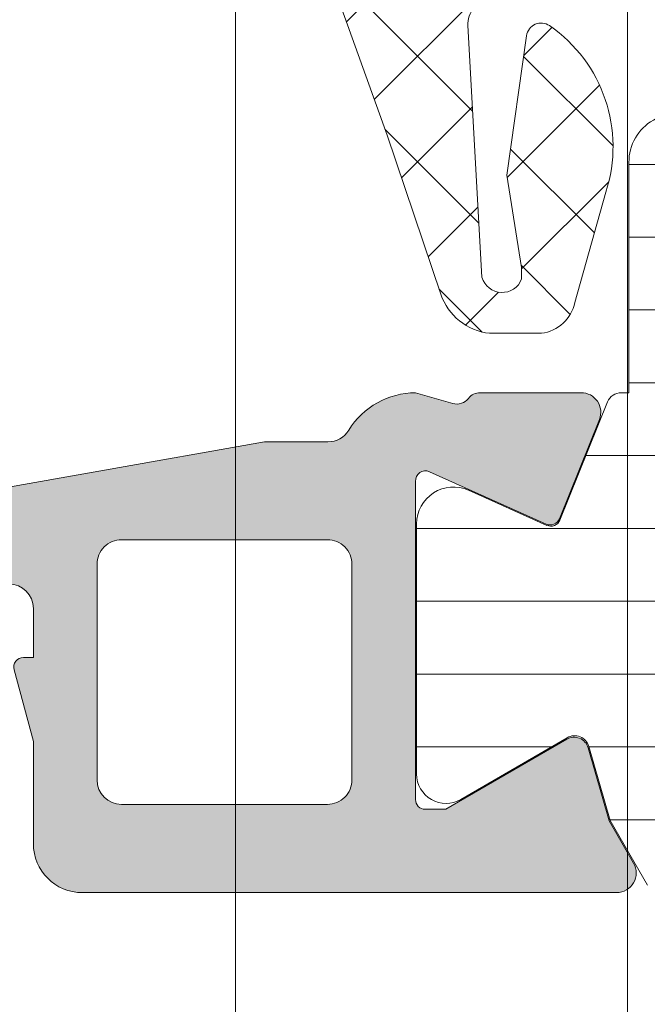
# Model space of a CAD drawing. Header units: millimetres. Extents: x 213386 to 506888, y 183055 to 450952.
# Tile 103 of 256: x 373059 to 373072, y 297322 to 297342. Entities that reach past the tile are written whole.
import ezdxf

# ---------------------------------------------------------------- set-up
doc = ezdxf.new("R2010")
doc.units = ezdxf.units.MM
doc.layers.add('FASÁDA DETAILNÍ', color=255, linetype='Continuous', lineweight=0)

msp = doc.modelspace()

# ---------------------------------------------------------------- hatches: boundary and pattern name
at = {"layer": 'FASÁDA DETAILNÍ'}
h = msp.add_hatch(dxfattribs=at)
h.set_pattern_fill('ANSI37', color=256, scale=0.48, angle=-1.272221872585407e-14, style=0)
h.set_pattern_definition([(44.99999999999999, (373073.8201555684, 297354.2063726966), (-1.077630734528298, 1.077630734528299), []), (135, (373073.8201555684, 297354.2063726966), (-1.077630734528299, -1.077630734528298), [])])
edge = h.paths.add_edge_path(flags=16)
edge.add_line((373070.4188785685, 297354.8706666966), (373070.5186225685, 297356.2635206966))
edge.add_arc((373069.9201556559, 297356.3063781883), 0.5999995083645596, 355.9039194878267, 450.0000083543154)
edge.add_arc((373069.920155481, 297356.3063781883), 0.5999995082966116, 89.99999165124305, 184.0960805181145)
edge.add_line((373069.3216885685, 297356.2635206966), (373069.4214325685, 297354.8706666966))
edge.add_arc((373069.9201555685, 297354.906381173), 0.5000001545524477, 184.0960643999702, 355.9039356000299)
edge = h.paths.add_edge_path(flags=16)
edge.add_arc((373068.320158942, 297351.7063730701), 0.4999996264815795, 359.9999571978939, 450.0000428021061)
edge.add_line((373068.3201585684, 297352.2063726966), (373064.7264735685, 297352.2063726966))
edge.add_arc((373064.7264735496, 297351.7063723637), 0.5000003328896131, 89.9999978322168, 203.2180266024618)
edge.add_line((373064.2669675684, 297351.5092566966), (373066.9828455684, 297345.1781546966))
edge.add_arc((373067.4423509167, 297345.3752706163), 0.4999998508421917, 203.2180817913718, 272.5001106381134)
edge.add_line((373067.4641615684, 297344.8757466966), (373068.3419685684, 297344.9140726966))
edge.add_arc((373068.3201590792, 297345.4135963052), 0.4999994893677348, 272.4999791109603, 360.0000448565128)
edge.add_line((373068.8201585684, 297345.4135966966), (373068.8201585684, 297351.7063726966))
edge = h.paths.add_edge_path(flags=16)
edge.add_line((373093.8740775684, 297346.2982106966), (373098.0227475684, 297355.1950636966))
edge.add_arc((373097.5695938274, 297355.4063728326), 0.4999998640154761, 334.9999920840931, 450.0000296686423)
edge.add_line((373097.5695935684, 297355.9063726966), (373088.2201585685, 297355.9063726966))
edge.add_arc((373088.2201581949, 297355.4063730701), 0.4999996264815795, 89.9999571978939, 180.0000428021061)
edge.add_line((373087.7201585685, 297355.4063726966), (373087.7201585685, 297346.2824496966))
edge.add_arc((373088.2201586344, 297346.2824498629), 0.5000000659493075, 180.0000190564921, 272.5000272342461)
edge.add_line((373088.2419685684, 297345.7829256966), (373093.4427325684, 297346.0099956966))
edge.add_arc((373093.4209228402, 297346.5095211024), 0.5000012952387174, 272.499997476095, 334.9999080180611)
edge = h.paths.add_edge_path(flags=16)
edge.add_arc((373085.0201589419, 297355.4063730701), 0.4999996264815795, 359.9999571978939, 450.0000428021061)
edge.add_line((373085.0201585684, 297355.9063726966), (373077.8201585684, 297355.9063726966))
edge.add_arc((373077.8201581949, 297355.4063730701), 0.4999996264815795, 89.9999571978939, 180.0000428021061)
edge.add_line((373077.3201585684, 297355.4063726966), (373077.3201585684, 297354.2063726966))
edge.add_arc((373075.3201600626, 297354.2063712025), 1.99999850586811, -90.00004280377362, 4.28037736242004e-05, ccw=False)
edge.add_line((373075.3201585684, 297352.2063726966), (373071.5201585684, 297352.2063726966))
edge.add_arc((373071.5201581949, 297351.7063730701), 0.4999996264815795, 89.9999571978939, 180.0000428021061)
edge.add_line((373071.0201585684, 297351.7063726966), (373071.0201585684, 297345.5533116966))
edge.add_arc((373071.5201586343, 297345.553311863), 0.5000000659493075, 180.0000190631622, 272.5000272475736)
edge.add_line((373071.5419685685, 297345.0537876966), (373077.0419685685, 297345.2939226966))
edge.add_arc((373077.0201590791, 297345.7934463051), 0.4999994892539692, 272.499979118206, 360.0000448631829)
edge.add_line((373077.5201585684, 297345.7934466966), (373077.5201585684, 297351.1063726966))
edge.add_arc((373078.6201585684, 297351.1063726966), 1.100000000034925, 0, 180, ccw=False)
edge.add_line((373079.7201585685, 297351.1063726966), (373079.7201585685, 297345.9331616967))
edge.add_arc((373080.2201586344, 297345.9331618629), 0.5000000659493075, 180.000019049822, 272.5000272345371)
edge.add_line((373080.2419685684, 297345.4336376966), (373085.0419685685, 297345.6432106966))
edge.add_arc((373085.0201590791, 297346.1427343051), 0.4999994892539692, 272.499979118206, 360.0000448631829)
edge.add_line((373085.5201585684, 297346.1427346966), (373085.5201585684, 297355.4063726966))
edge = h.paths.add_edge_path()
edge.add_line((373100.2332115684, 297354.0199156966), (373096.1353625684, 297345.2320496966))
edge.add_ellipse((373093.4164371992, 297346.4999071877), major_axis=(-3.000002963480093, 0), ratio=1, start_angle=92.5000588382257, end_angle=154.9999693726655, ccw=False)
edge.add_line((373093.5472985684, 297343.5027596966), (373092.8983485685, 297343.4744256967))
edge.add_ellipse((373092.9201580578, 297342.974902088), major_axis=(-0.499999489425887, 0), ratio=1, start_angle=-87.50002088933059, end_angle=4.484984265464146e-05)
edge.add_line((373092.4201585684, 297342.9749016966), (373092.4201585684, 297342.0063726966))
edge.add_ellipse((373092.3201586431, 297342.0063726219), major_axis=(-0.09999992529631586, 0), ratio=1, start_angle=89.99995721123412, end_angle=180.0000427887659, ccw=False)
edge.add_line((373092.3201585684, 297341.9063726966), (373091.7201585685, 297341.9063726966))
edge.add_ellipse((373091.7201584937, 297342.0063726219), major_axis=(-0.0999999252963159, 0), ratio=1, start_angle=-4.278876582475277e-05, end_angle=90.00004282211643, ccw=False)
edge.add_line((373091.6201585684, 297342.0063726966), (373091.6201585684, 297342.9094106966))
edge.add_ellipse((373091.1201585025, 297342.9094105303), major_axis=(-0.5000000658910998, 0), ratio=1, start_angle=180.0000190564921, end_angle=272.5000272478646)
edge.add_line((373091.0983485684, 297343.4089346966), (373082.1980545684, 297343.0150966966))
edge.add_ellipse((373082.2201586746, 297342.5155854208), major_axis=(-0.5000001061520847, 0), ratio=1, start_angle=-87.46623077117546, end_angle=8.298944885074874e-05)
edge.add_line((373081.7201585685, 297342.5155846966), (373081.7201585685, 297341.9063726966))
edge.add_ellipse((373081.6201586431, 297341.9063726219), major_axis=(-0.09999992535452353, 0), ratio=1, start_angle=89.99995721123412, end_angle=180.0000427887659, ccw=False)
edge.add_line((373081.6201585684, 297341.8063726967), (373081.0201585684, 297341.8063726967))
edge.add_ellipse((373081.0201584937, 297341.9063726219), major_axis=(-0.09999992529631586, 0), ratio=1, start_angle=-4.278876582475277e-05, end_angle=90.00004278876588, ccw=False)
edge.add_line((373080.9201585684, 297341.9063726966), (373080.9201585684, 297342.4359346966))
edge.add_ellipse((373080.4201580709, 297342.4359350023), major_axis=(-0.5000004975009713, 0), ratio=1, start_angle=179.9999649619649, end_angle=272.5336979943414)
edge.add_line((373080.3980545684, 297342.9354466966), (373068.8578295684, 297342.4247906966))
edge.add_ellipse((373068.8796391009, 297341.9252660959), major_axis=(-0.5000004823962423, 0), ratio=1, start_angle=-87.50002091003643, end_angle=3.217057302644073)
edge.add_line((373068.3804265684, 297341.8972066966), (373068.6689895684, 297336.7634636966))
edge.add_ellipse((373069.0794075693, 297336.8790191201), major_axis=(-0.4263754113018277, 0), ratio=1, start_angle=15.72485447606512, end_angle=159.2410276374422)
edge.add_line((373069.4781025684, 297336.7278956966), (373069.4768625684, 297336.9604986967))
edge.add_line((373069.4768625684, 297336.9604986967), (373069.1787245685, 297338.8430776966))
edge.add_line((373069.1787245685, 297338.8430776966), (373069.5791505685, 297341.6923626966))
edge.add_ellipse((373069.8762311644, 297341.650612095), major_axis=(-0.299999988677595, 0), ratio=1, start_angle=235.4022536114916, end_angle=352.00025594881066, ccw=False)
edge.add_ellipse((373068.343117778, 297339.4280410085), major_axis=(-3.000047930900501, 0), ratio=1, start_angle=161.9915754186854, end_angle=235.40235871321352, ccw=False)
edge.add_line((373071.1961965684, 297338.5005556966), (373070.5626205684, 297336.2456646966))
edge.add_ellipse((373069.7874080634, 297336.4065942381), major_axis=(-0.791740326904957, 0), ratio=1, start_angle=96.79834625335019, end_angle=168.2723102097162, ccw=False)
edge.add_line((373069.8811305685, 297335.6204206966), (373068.8229205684, 297335.6191996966))
edge.add_ellipse((373068.9520448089, 297336.7982859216), major_axis=(-1.186135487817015, 0), ratio=1, start_angle=18.655576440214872, end_angle=83.75032184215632, ccw=False)
edge.add_line((373067.8282305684, 297336.4188666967), (373066.7338975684, 297339.6602066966))
edge.add_line((373066.7338975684, 297339.6602066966), (373063.8441195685, 297347.7100016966))
edge.add_line((373063.8441195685, 297347.7100016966), (373059.5113105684, 297357.6078786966))
edge.add_ellipse((373059.9703195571, 297357.8061487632), major_axis=(-0.5000002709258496, 0), ratio=1, start_angle=-89.93342362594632, end_angle=23.362049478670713, ccw=False)
edge.add_line((373059.9697385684, 297358.3061486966), (373060.5164395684, 297358.3067836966))
edge.add_ellipse((373060.5170198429, 297357.8067835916), major_axis=(-0.5000004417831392, 0), ratio=1, start_angle=203.9208245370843, end_angle=270.066494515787, ccw=False)
edge.add_line((373060.9740735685, 297358.0095206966), (373062.3758295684, 297354.8055176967))
edge.add_ellipse((373063.2919706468, 297355.2063720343), major_axis=(-0.9999993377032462, 0), ratio=1, start_angle=23.6316147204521, end_angle=90.00005280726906)
edge.add_line((373063.2919715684, 297354.2063726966), (373068.5199135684, 297354.2063726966))
edge.add_line((373068.5199135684, 297354.2063726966), (373068.5199225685, 297356.0058516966))
edge.add_line((373068.5199225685, 297356.0058516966), (373068.0051215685, 297356.1437936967))
edge.add_ellipse((373068.1198868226, 297356.4209477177), major_axis=(-0.2999756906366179, 0), ratio=1, start_angle=-22.50356669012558, end_angle=67.50629973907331, ccw=False)
edge.add_line((373067.8427525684, 297356.5357606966), (373068.6919195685, 297357.8058876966))
edge.add_ellipse((373069.5577837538, 297357.3061669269), major_axis=(-0.9997207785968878, 0), ratio=1, start_angle=269.99238815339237, end_angle=330.00923930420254, ccw=False)
edge.add_line((373069.5579165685, 297358.3058876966), (373070.2822775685, 297358.3058566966))
edge.add_ellipse((373070.2820695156, 297357.3061188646), major_axis=(-0.9997378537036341, 0), ratio=1, start_angle=209.9913249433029, end_angle=269.9880763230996, ccw=False)
edge.add_line((373071.1479435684, 297357.8058566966), (373071.9971105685, 297356.5357606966))
edge.add_ellipse((373071.7199630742, 297356.4209488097), major_axis=(-0.2999875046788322, 0), ratio=1, start_angle=112.49860380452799, end_angle=202.5024061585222, ccw=False)
edge.add_line((373071.8347565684, 297356.1437936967), (373071.3199405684, 297356.0058216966))
edge.add_line((373071.3199405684, 297356.0058216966), (373071.3199325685, 297354.2063726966))
edge.add_line((373071.3199325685, 297354.2063726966), (373074.5201595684, 297354.2063726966))
edge.add_ellipse((373074.5201597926, 297354.5063724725), major_axis=(-0.2999997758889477, 0), ratio=1, start_angle=89.99995718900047, end_angle=180.0000427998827)
edge.add_line((373074.8201595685, 297354.5063726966), (373074.8201595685, 297357.8063686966))
edge.add_ellipse((373075.3201591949, 297357.8063690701), major_axis=(-0.4999996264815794, 0), ratio=1, start_angle=-90.00004280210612, end_angle=4.280210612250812e-05, ccw=False)
edge.add_line((373075.3201595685, 297358.3063686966), (373102.2177815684, 297358.3063686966))
edge.add_line((373102.2177815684, 297358.3063686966), (373103.1128995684, 297356.7559766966))
edge.add_ellipse((373102.6798870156, 297356.5059766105), major_axis=(-0.4999999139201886, 0), ratio=1, start_angle=90.00006335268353, end_angle=210.0000170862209, ccw=False)
edge.add_line((373102.6798875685, 297356.0059766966), (373102.6798875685, 297354.3086056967))
edge.add_line((373102.6798875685, 297354.3086056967), (373100.6863655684, 297354.3086056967))
edge.add_ellipse((373100.6863652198, 297353.8086054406), major_axis=(-0.5000002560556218, 0), ratio=1, start_angle=269.999960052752, end_angle=334.999871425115)
h = msp.add_hatch(dxfattribs=at)
h.set_pattern_fill('ANSI37', color=256, scale=0.48, angle=-1.272221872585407e-14, style=0)
h.set_pattern_definition([(44.99999999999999, (373073.8201555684, 297354.2063725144), (-1.077630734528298, 1.077630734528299), []), (135, (373073.8201555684, 297354.2063725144), (-1.077630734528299, -1.077630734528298), [])])
edge = h.paths.add_edge_path(flags=16)
edge.add_line((373070.4188785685, 297354.8706665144), (373070.5186225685, 297356.2635205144))
edge.add_arc((373069.9201556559, 297356.3063780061), 0.5999995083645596, 355.9039194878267, 450.0000083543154)
edge.add_arc((373069.920155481, 297356.3063780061), 0.5999995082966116, 89.99999165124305, 184.0960805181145)
edge.add_line((373069.3216885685, 297356.2635205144), (373069.4214325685, 297354.8706665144))
edge.add_arc((373069.9201555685, 297354.9063809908), 0.5000001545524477, 184.0960643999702, 355.9039356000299)
edge = h.paths.add_edge_path(flags=16)
edge.add_arc((373068.320158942, 297351.7063728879), 0.4999996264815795, 359.9999571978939, 450.0000428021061)
edge.add_line((373068.3201585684, 297352.2063725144), (373064.7264735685, 297352.2063725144))
edge.add_arc((373064.7264735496, 297351.7063721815), 0.5000003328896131, 89.9999978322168, 203.2180266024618)
edge.add_line((373064.2669675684, 297351.5092565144), (373066.9828455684, 297345.1781545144))
edge.add_arc((373067.4423509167, 297345.3752704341), 0.4999998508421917, 203.2180817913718, 272.5001106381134)
edge.add_line((373067.4641615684, 297344.8757465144), (373068.3419685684, 297344.9140725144))
edge.add_arc((373068.3201590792, 297345.413596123), 0.4999994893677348, 272.4999791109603, 360.0000448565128)
edge.add_line((373068.8201585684, 297345.4135965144), (373068.8201585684, 297351.7063725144))
edge = h.paths.add_edge_path(flags=16)
edge.add_line((373093.8740775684, 297346.2982105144), (373098.0227475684, 297355.1950635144))
edge.add_arc((373097.5695938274, 297355.4063726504), 0.4999998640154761, 334.9999920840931, 450.0000296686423)
edge.add_line((373097.5695935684, 297355.9063725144), (373088.2201585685, 297355.9063725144))
edge.add_arc((373088.2201581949, 297355.406372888), 0.4999996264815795, 89.9999571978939, 180.0000428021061)
edge.add_line((373087.7201585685, 297355.4063725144), (373087.7201585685, 297346.2824495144))
edge.add_arc((373088.2201586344, 297346.2824496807), 0.5000000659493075, 180.0000190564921, 272.5000272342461)
edge.add_line((373088.2419685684, 297345.7829255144), (373093.4427325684, 297346.0099955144))
edge.add_arc((373093.4209228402, 297346.5095209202), 0.5000012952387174, 272.499997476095, 334.9999080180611)
edge = h.paths.add_edge_path(flags=16)
edge.add_arc((373085.0201589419, 297355.406372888), 0.4999996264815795, 359.9999571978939, 450.0000428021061)
edge.add_line((373085.0201585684, 297355.9063725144), (373077.8201585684, 297355.9063725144))
edge.add_arc((373077.8201581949, 297355.406372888), 0.4999996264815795, 89.9999571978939, 180.0000428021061)
edge.add_line((373077.3201585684, 297355.4063725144), (373077.3201585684, 297354.2063725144))
edge.add_arc((373075.3201600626, 297354.2063710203), 1.99999850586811, -90.00004280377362, 4.28037736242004e-05, ccw=False)
edge.add_line((373075.3201585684, 297352.2063725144), (373071.5201585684, 297352.2063725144))
edge.add_arc((373071.5201581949, 297351.7063728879), 0.4999996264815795, 89.9999571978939, 180.0000428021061)
edge.add_line((373071.0201585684, 297351.7063725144), (373071.0201585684, 297345.5533115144))
edge.add_arc((373071.5201586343, 297345.5533116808), 0.5000000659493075, 180.0000190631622, 272.5000272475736)
edge.add_line((373071.5419685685, 297345.0537875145), (373077.0419685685, 297345.2939225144))
edge.add_arc((373077.0201590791, 297345.7934461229), 0.4999994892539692, 272.499979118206, 360.0000448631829)
edge.add_line((373077.5201585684, 297345.7934465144), (373077.5201585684, 297351.1063725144))
edge.add_arc((373078.6201585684, 297351.1063725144), 1.100000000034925, 0, 180, ccw=False)
edge.add_line((373079.7201585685, 297351.1063725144), (373079.7201585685, 297345.9331615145))
edge.add_arc((373080.2201586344, 297345.9331616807), 0.5000000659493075, 180.000019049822, 272.5000272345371)
edge.add_line((373080.2419685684, 297345.4336375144), (373085.0419685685, 297345.6432105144))
edge.add_arc((373085.0201590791, 297346.1427341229), 0.4999994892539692, 272.499979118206, 360.0000448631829)
edge.add_line((373085.5201585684, 297346.1427345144), (373085.5201585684, 297355.4063725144))
edge = h.paths.add_edge_path()
edge.add_line((373100.2332115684, 297354.0199155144), (373096.1353625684, 297345.2320495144))
edge.add_ellipse((373093.4164371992, 297346.4999070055), major_axis=(-3.000002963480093, 0), ratio=1, start_angle=92.5000588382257, end_angle=154.9999693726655, ccw=False)
edge.add_line((373093.5472985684, 297343.5027595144), (373092.8983485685, 297343.4744255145))
edge.add_ellipse((373092.9201580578, 297342.9749019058), major_axis=(-0.499999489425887, 0), ratio=1, start_angle=-87.50002088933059, end_angle=4.484984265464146e-05)
edge.add_line((373092.4201585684, 297342.9749015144), (373092.4201585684, 297342.0063725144))
edge.add_ellipse((373092.3201586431, 297342.0063724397), major_axis=(-0.09999992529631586, 0), ratio=1, start_angle=89.99995721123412, end_angle=180.0000427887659, ccw=False)
edge.add_line((373092.3201585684, 297341.9063725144), (373091.7201585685, 297341.9063725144))
edge.add_ellipse((373091.7201584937, 297342.0063724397), major_axis=(-0.0999999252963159, 0), ratio=1, start_angle=-4.278876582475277e-05, end_angle=90.00004282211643, ccw=False)
edge.add_line((373091.6201585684, 297342.0063725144), (373091.6201585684, 297342.9094105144))
edge.add_ellipse((373091.1201585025, 297342.9094103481), major_axis=(-0.5000000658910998, 0), ratio=1, start_angle=180.0000190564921, end_angle=272.5000272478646)
edge.add_line((373091.0983485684, 297343.4089345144), (373082.1980545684, 297343.0150965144))
edge.add_ellipse((373082.2201586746, 297342.5155852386), major_axis=(-0.5000001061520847, 0), ratio=1, start_angle=-87.46623077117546, end_angle=8.298944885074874e-05)
edge.add_line((373081.7201585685, 297342.5155845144), (373081.7201585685, 297341.9063725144))
edge.add_ellipse((373081.6201586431, 297341.9063724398), major_axis=(-0.09999992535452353, 0), ratio=1, start_angle=89.99995721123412, end_angle=180.0000427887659, ccw=False)
edge.add_line((373081.6201585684, 297341.8063725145), (373081.0201585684, 297341.8063725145))
edge.add_ellipse((373081.0201584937, 297341.9063724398), major_axis=(-0.09999992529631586, 0), ratio=1, start_angle=-4.278876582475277e-05, end_angle=90.00004278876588, ccw=False)
edge.add_line((373080.9201585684, 297341.9063725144), (373080.9201585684, 297342.4359345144))
edge.add_ellipse((373080.4201580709, 297342.4359348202), major_axis=(-0.5000004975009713, 0), ratio=1, start_angle=179.9999649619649, end_angle=272.5336979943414)
edge.add_line((373080.3980545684, 297342.9354465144), (373068.8578295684, 297342.4247905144))
edge.add_ellipse((373068.8796391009, 297341.9252659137), major_axis=(-0.5000004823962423, 0), ratio=1, start_angle=-87.50002091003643, end_angle=3.217057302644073)
edge.add_line((373068.3804265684, 297341.8972065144), (373068.6689895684, 297336.7634635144))
edge.add_ellipse((373069.0794075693, 297336.8790189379), major_axis=(-0.4263754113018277, 0), ratio=1, start_angle=15.72485447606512, end_angle=159.2410276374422)
edge.add_line((373069.4781025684, 297336.7278955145), (373069.4768625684, 297336.9604985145))
edge.add_line((373069.4768625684, 297336.9604985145), (373069.1787245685, 297338.8430775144))
edge.add_line((373069.1787245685, 297338.8430775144), (373069.5791505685, 297341.6923625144))
edge.add_ellipse((373069.8762311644, 297341.6506119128), major_axis=(-0.299999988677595, 0), ratio=1, start_angle=235.4022536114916, end_angle=352.00025594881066, ccw=False)
edge.add_ellipse((373068.343117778, 297339.4280408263), major_axis=(-3.000047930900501, 0), ratio=1, start_angle=161.9915754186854, end_angle=235.40235871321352, ccw=False)
edge.add_line((373071.1961965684, 297338.5005555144), (373070.5626205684, 297336.2456645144))
edge.add_ellipse((373069.7874080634, 297336.4065940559), major_axis=(-0.791740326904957, 0), ratio=1, start_angle=96.79834625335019, end_angle=168.2723102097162, ccw=False)
edge.add_line((373069.8811305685, 297335.6204205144), (373068.8229205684, 297335.6191995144))
edge.add_ellipse((373068.9520448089, 297336.7982857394), major_axis=(-1.186135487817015, 0), ratio=1, start_angle=18.655576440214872, end_angle=83.75032184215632, ccw=False)
edge.add_line((373067.8282305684, 297336.4188665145), (373066.7338975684, 297339.6602065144))
edge.add_line((373066.7338975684, 297339.6602065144), (373063.8441195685, 297347.7100015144))
edge.add_line((373063.8441195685, 297347.7100015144), (373059.5113105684, 297357.6078785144))
edge.add_ellipse((373059.9703195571, 297357.806148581), major_axis=(-0.5000002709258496, 0), ratio=1, start_angle=-89.93342362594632, end_angle=23.362049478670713, ccw=False)
edge.add_line((373059.9697385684, 297358.3061485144), (373060.5164395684, 297358.3067835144))
edge.add_ellipse((373060.5170198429, 297357.8067834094), major_axis=(-0.5000004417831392, 0), ratio=1, start_angle=203.9208245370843, end_angle=270.066494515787, ccw=False)
edge.add_line((373060.9740735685, 297358.0095205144), (373062.3758295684, 297354.8055175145))
edge.add_ellipse((373063.2919706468, 297355.2063718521), major_axis=(-0.9999993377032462, 0), ratio=1, start_angle=23.6316147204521, end_angle=90.00005280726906)
edge.add_line((373063.2919715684, 297354.2063725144), (373068.5199135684, 297354.2063725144))
edge.add_line((373068.5199135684, 297354.2063725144), (373068.5199225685, 297356.0058515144))
edge.add_line((373068.5199225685, 297356.0058515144), (373068.0051215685, 297356.1437935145))
edge.add_ellipse((373068.1198868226, 297356.4209475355), major_axis=(-0.2999756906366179, 0), ratio=1, start_angle=-22.50356669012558, end_angle=67.50629973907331, ccw=False)
edge.add_line((373067.8427525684, 297356.5357605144), (373068.6919195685, 297357.8058875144))
edge.add_ellipse((373069.5577837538, 297357.3061667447), major_axis=(-0.9997207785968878, 0), ratio=1, start_angle=269.99238815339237, end_angle=330.00923930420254, ccw=False)
edge.add_line((373069.5579165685, 297358.3058875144), (373070.2822775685, 297358.3058565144))
edge.add_ellipse((373070.2820695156, 297357.3061186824), major_axis=(-0.9997378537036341, 0), ratio=1, start_angle=209.9913249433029, end_angle=269.9880763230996, ccw=False)
edge.add_line((373071.1479435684, 297357.8058565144), (373071.9971105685, 297356.5357605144))
edge.add_ellipse((373071.7199630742, 297356.4209486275), major_axis=(-0.2999875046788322, 0), ratio=1, start_angle=112.49860380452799, end_angle=202.5024061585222, ccw=False)
edge.add_line((373071.8347565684, 297356.1437935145), (373071.3199405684, 297356.0058215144))
edge.add_line((373071.3199405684, 297356.0058215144), (373071.3199325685, 297354.2063725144))
edge.add_line((373071.3199325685, 297354.2063725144), (373074.5201595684, 297354.2063725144))
edge.add_ellipse((373074.5201597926, 297354.5063722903), major_axis=(-0.2999997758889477, 0), ratio=1, start_angle=89.99995718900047, end_angle=180.0000427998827)
edge.add_line((373074.8201595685, 297354.5063725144), (373074.8201595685, 297357.8063685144))
edge.add_ellipse((373075.3201591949, 297357.8063688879), major_axis=(-0.4999996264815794, 0), ratio=1, start_angle=-90.00004280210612, end_angle=4.280210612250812e-05, ccw=False)
edge.add_line((373075.3201595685, 297358.3063685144), (373102.2177815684, 297358.3063685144))
edge.add_line((373102.2177815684, 297358.3063685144), (373103.1128995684, 297356.7559765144))
edge.add_ellipse((373102.6798870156, 297356.5059764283), major_axis=(-0.4999999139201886, 0), ratio=1, start_angle=90.00006335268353, end_angle=210.0000170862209, ccw=False)
edge.add_line((373102.6798875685, 297356.0059765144), (373102.6798875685, 297354.3086055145))
edge.add_line((373102.6798875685, 297354.3086055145), (373100.6863655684, 297354.3086055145))
edge.add_ellipse((373100.6863652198, 297353.8086052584), major_axis=(-0.5000002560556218, 0), ratio=1, start_angle=269.999960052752, end_angle=334.999871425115)
h = msp.add_hatch(dxfattribs=at)
h.set_pattern_fill('ANSI31', color=256, scale=0.468, angle=-45.00000000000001, style=0)
h.set_pattern_definition([(360, (373055.8201555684, 297324.2063726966), (6.060223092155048e-16, 1.4859), [])])
edge = h.paths.add_edge_path(flags=16)
edge.add_line((373073.9086335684, 297326.5544726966), (373072.6252715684, 297328.7771826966))
edge.add_ellipse((373074.3569965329, 297329.7770550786), major_axis=(-1.999654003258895, 0), ratio=1, start_angle=-29.999954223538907, end_angle=30.001501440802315, ccw=False)
edge.add_line((373072.6252445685, 297330.7768806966), (373073.2773725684, 297331.9063986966))
edge.add_ellipse((373075.8754527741, 297330.4063955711), major_axis=(-3.000005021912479, 0), ratio=1, start_angle=286.00005471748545, end_angle=329.9999864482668, ccw=False)
edge.add_line((373075.0485365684, 297333.2901846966), (373078.7195585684, 297334.3428326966))
edge.add_ellipse((373078.8573773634, 297333.8622016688), major_axis=(-0.5000002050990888, 0), ratio=1, start_angle=179.9992010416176, end_angle=286.0000072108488, ccw=False)
edge.add_line((373079.3573775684, 297333.8621946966), (373079.3572675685, 297326.3044416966))
edge.add_ellipse((373078.8572677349, 297326.3044515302), major_axis=(-0.4999998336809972, 0), ratio=1, start_angle=89.99917878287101, end_angle=179.9988731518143, ccw=False)
edge.add_line((373078.8572605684, 297325.8044516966), (373075.2076115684, 297325.8045076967))
edge.add_ellipse((373075.2076510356, 297327.3045069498), major_axis=(-1.499999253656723, 0), ratio=1, start_angle=30.00152725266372, end_angle=89.99849246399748, ccw=False)
edge = h.paths.add_edge_path(flags=16)
edge.add_line((373080.9572695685, 297326.3044236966), (373080.9573965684, 297334.6077536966))
edge.add_ellipse((373081.4573968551, 297334.6077454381), major_axis=(-0.5000002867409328, 0), ratio=1, start_angle=285.9999439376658, end_angle=359.9990536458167, ccw=False)
edge.add_line((373081.3195785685, 297335.0883766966), (373087.2723405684, 297336.7953036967))
edge.add_ellipse((373087.41015959, 297336.3146729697), major_axis=(-0.4999999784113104, 0), ratio=1, start_angle=179.9990519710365, end_angle=286.0000416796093, ccw=False)
edge.add_line((373087.9101595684, 297336.3146646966), (373087.9099895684, 297326.3043106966))
edge.add_ellipse((373087.4099893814, 297326.3043228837), major_axis=(-0.5000001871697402, 0), ratio=1, start_angle=89.9991047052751, end_angle=179.9986034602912, ccw=False)
edge.add_line((373087.4099815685, 297325.8043226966), (373081.4572615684, 297325.8044126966))
edge.add_ellipse((373081.4572698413, 297326.3044129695), major_axis=(-0.5000002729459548, 0), ratio=1, start_angle=-0.0012292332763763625, end_angle=89.99905199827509, ccw=False)
edge = h.paths.add_edge_path(flags=16)
edge.add_line((373095.2742935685, 297336.8534596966), (373097.1081825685, 297333.6770696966))
edge.add_ellipse((373094.5101028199, 297332.1770698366), major_axis=(-3.000002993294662, 0), ratio=1, start_angle=149.9985082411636, end_angle=209.9999639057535, ccw=False)
edge.add_line((373097.1081425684, 297330.6770006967), (373094.7276475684, 297326.5541176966))
edge.add_ellipse((373093.4286292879, 297327.3041533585), major_axis=(-1.500000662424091, 0), ratio=1, start_angle=89.99848282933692, end_angle=149.9984416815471, ccw=False)
edge.add_line((373093.4285895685, 297325.8041526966), (373090.0099755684, 297325.8042436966))
edge.add_ellipse((373090.0099890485, 297326.3042431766), major_axis=(-0.4999994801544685, 0), ratio=1, start_angle=-0.001434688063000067, end_angle=89.99845530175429, ccw=False)
edge.add_line((373089.5099895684, 297326.3042556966), (373089.5101705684, 297336.6035706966))
edge.add_ellipse((373090.5101709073, 297336.6035523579), major_axis=(-1.000000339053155, 0), ratio=1, start_angle=269.9984724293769, end_angle=359.9989492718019, ccw=False)
edge.add_line((373090.5101975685, 297337.6035526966), (373093.9752955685, 297337.6034596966))
edge.add_ellipse((373093.9752553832, 297336.1034595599), major_axis=(-1.50000013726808, 0), ratio=1, start_angle=210.0000030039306, end_angle=269.9984650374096, ccw=False)
edge = h.paths.add_edge_path()
edge.add_line((373097.1220995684, 297339.2033276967), (373090.5690365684, 297339.2035496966))
edge.add_arc((373090.568869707, 297334.2035519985), 4.999997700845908, 89.9980879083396, 106.0000237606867)
edge.add_line((373089.1906815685, 297339.0098576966), (373074.3042635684, 297334.7412466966))
edge.add_arc((373074.1664450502, 297335.2218770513), 0.4999994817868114, 179.9999260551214, 285.9999979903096, ccw=False)
edge.add_line((373073.6664455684, 297335.2218776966), (373073.6664455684, 297339.1052516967))
edge.add_arc((373072.6664455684, 297339.1052716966), 1.0000000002, 359.9988540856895, 539.9988540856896)
edge.add_line((373071.6664455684, 297339.1052916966), (373071.6662575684, 297334.4069556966))
edge.add_line((373071.6662575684, 297334.4069556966), (373071.5102055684, 297334.4069556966))
edge.add_arc((373071.5102049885, 297334.1069557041), 0.2999999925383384, 89.99988924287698, 158.0261541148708)
edge.add_line((373071.2319985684, 297334.2192106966), (373070.2588115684, 297331.8073086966))
edge.add_arc((373070.0733403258, 297331.8821452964), 0.2000002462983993, 245.85901777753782, 338.02620227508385, ccw=False)
edge.add_line((373069.9915435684, 297331.6996366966), (373068.3928585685, 297332.4161366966))
edge.add_arc((373068.0861203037, 297331.7317309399), 0.7499997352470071, 65.85894153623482, 180.0000185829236)
edge.add_line((373067.3361205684, 297331.7317306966), (373067.3361205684, 297326.6241816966))
edge.add_arc((373067.9361204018, 297326.624181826), 0.5999998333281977, 180.0000123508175, 300.1429248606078)
edge.add_line((373068.2374155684, 297326.1053166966), (373070.4093725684, 297327.3665326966))
edge.add_arc((373070.5600208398, 297327.1071000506), 0.3000003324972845, 16.000069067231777, 120.1430306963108, ccw=False)
edge.add_line((373070.8483995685, 297327.1897916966), (373071.2826665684, 297325.6753196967))
edge.add_line((373071.2826665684, 297325.6753196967), (373072.0452145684, 297324.3545476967))
edge.add_arc((373072.3050217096, 297324.5045484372), 0.2999999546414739, 210.000168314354, 272.4633047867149)
edge.add_line((373072.3179155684, 297324.2048256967), (373096.3075695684, 297324.2048256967))
edge.add_arc((373096.3275242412, 297324.5041614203), 0.3000001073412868, 266.1861237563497, 329.9998522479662)
edge.add_line((373096.5873315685, 297324.3541606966), (373097.3498995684, 297325.6749666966))
edge.add_line((373097.3498995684, 297325.6749666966), (373097.7841665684, 297327.1894376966))
edge.add_arc((373098.0725456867, 297327.1067465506), 0.3000005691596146, 59.85708161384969, 164.0000432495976, ccw=False)
edge.add_line((373098.2231935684, 297327.3661796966), (373100.3951495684, 297326.1049636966))
edge.add_arc((373100.6964452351, 297326.6238291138), 0.600000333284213, 239.8570476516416, 359.9999601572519)
edge.add_line((373101.2964455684, 297326.6238286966), (373101.2964455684, 297336.5274286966))
edge.add_arc((373100.5464455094, 297336.5274294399), 0.7500000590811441, 359.9999432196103, 474.1410202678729)
edge.add_line((373100.2397075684, 297337.2118356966), (373098.6410225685, 297336.4953356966))
edge.add_arc((373098.559225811, 297336.6778442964), 0.2000002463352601, 201.9737977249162, 294.14098223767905, ccw=False)
edge.add_line((373098.3737545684, 297336.6030076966), (373097.4002955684, 297339.0155826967))
edge.add_arc((373097.1220897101, 297338.903328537), 0.299999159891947, 21.97373852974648, 89.99811720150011)
h = msp.add_hatch(color=256, dxfattribs=at)
edge = h.paths.add_edge_path(flags=16)
edge.add_line((373061.3163705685, 297331.4062286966), (373065.5161205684, 297331.4062286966))
edge.add_ellipse((373065.516120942, 297330.9062290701), major_axis=(-0.4999996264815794, 0), ratio=1, start_angle=179.9999571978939, end_angle=270.0000428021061, ccw=False)
edge.add_line((373066.0161205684, 297330.9062286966), (373066.0161205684, 297326.5062046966))
edge.add_ellipse((373065.516120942, 297326.5062043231), major_axis=(-0.4999996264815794, 0), ratio=1, start_angle=89.99995719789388, end_angle=180.0000428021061, ccw=False)
edge.add_line((373065.5161205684, 297326.0062046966), (373061.3163715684, 297326.0062046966))
edge.add_ellipse((373061.3163720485, 297326.5062051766), major_axis=(-0.5000004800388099, 0), ratio=1, start_angle=5.50083163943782e-05, end_angle=89.9999449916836, ccw=False)
edge.add_line((373060.8163715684, 297326.5062046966), (373060.8163705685, 297330.9062286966))
edge.add_ellipse((373061.316370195, 297330.9062290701), major_axis=(-0.4999996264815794, 0), ratio=1, start_angle=-90.00004280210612, end_angle=4.280210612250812e-05, ccw=False)
edge = h.paths.add_edge_path()
edge.add_line((373064.2297745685, 297333.4046096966), (373057.4667745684, 297332.2048496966))
edge.add_arc((373057.8161189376, 297330.235598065), 1.999998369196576, 100.059590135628, 180.0000392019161)
edge.add_line((373055.8161205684, 297330.2355966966), (373055.8161205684, 297326.0706236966))
edge.add_line((373055.8161205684, 297326.0706236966), (373056.2764015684, 297324.3528346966))
edge.add_arc((373056.4695866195, 297324.4045986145), 0.1999999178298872, 195.0000385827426, 269.9999853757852)
edge.add_line((373056.4695865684, 297324.2045986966), (373056.9161205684, 297324.2045986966))
edge.add_arc((373056.9161209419, 297324.7045983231), 0.4999996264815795, 269.9999571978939, 360.0000428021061)
edge.add_line((373057.4161205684, 297324.7045986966), (373057.4161205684, 297330.0045986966))
edge.add_arc((373057.9161201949, 297330.0045990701), 0.4999996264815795, 89.99995719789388, 180.0000428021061, ccw=False)
edge.add_line((373057.9161205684, 297330.5045986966), (373059.0163705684, 297330.5045986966))
edge.add_arc((373059.0163700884, 297330.0045982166), 0.5000004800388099, 5.50083163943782e-05, 89.9999449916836, ccw=False)
edge.add_line((373059.5163705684, 297330.0045986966), (373059.5163705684, 297329.0045986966))
edge.add_line((373059.5163705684, 297329.0045986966), (373059.3163705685, 297329.0045986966))
edge.add_arc((373059.3163708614, 297328.8045985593), 0.2000001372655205, 90.00008392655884, 195.0000053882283)
edge.add_line((373059.1231855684, 297328.7528346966), (373059.5163715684, 297327.2854466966))
edge.add_line((373059.5163715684, 297327.2854466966), (373059.5163715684, 297325.2045986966))
edge.add_arc((373060.5163725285, 297325.2045996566), 1.000000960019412, 180.0000550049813, 269.9999449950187)
edge.add_line((373060.5163715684, 297324.2045986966), (373071.4158735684, 297324.2045986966))
edge.add_arc((373071.4158738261, 297324.6045990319), 0.4000003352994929, 269.9999630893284, 389.9999168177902)
edge.add_line((373071.7622845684, 297324.8045986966), (373071.2641185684, 297325.6674466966))
edge.add_line((373071.2641185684, 297325.6674466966), (373070.8362485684, 297327.1596076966))
edge.add_arc((373070.5478697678, 297327.0769163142), 0.3000003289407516, 16.00001688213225, 120.1792412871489)
edge.add_line((373070.3970575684, 297327.3362536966), (373067.9314465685, 297325.9045186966))
edge.add_line((373067.9314465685, 297325.9045186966), (373067.5110275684, 297325.9045186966))
edge.add_arc((373067.5075350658, 297326.0960869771), 0.1916001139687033, 177.4777780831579, 271.04445001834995, ccw=False)
edge.add_line((373067.3161205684, 297326.1045186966), (373067.3161205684, 297332.5939576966))
edge.add_arc((373067.5152870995, 297332.6121954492), 0.19999980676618, 65.85905186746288, 185.2320045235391, ccw=False)
edge.add_line((373067.5970835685, 297332.7947036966), (373069.9807685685, 297331.7263826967))
edge.add_arc((373070.0625653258, 297331.9088912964), 0.2000002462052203, 245.859017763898, 338.0262022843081)
edge.add_line((373070.2480365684, 297331.8340546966), (373071.0643965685, 297333.8572826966))
edge.add_arc((373070.6934546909, 297334.0069558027), 0.3999998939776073, 338.0261821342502, 450.0000175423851)
edge.add_line((373070.6934545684, 297334.4069556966), (373068.6293075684, 297334.4069566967))
edge.add_arc((373068.629306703, 297334.1069570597), 0.2999996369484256, 89.99983471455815, 142.0950865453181)
edge.add_arc((373068.1558871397, 297334.4755676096), 0.3000002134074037, 254.00013794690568, 322.09534749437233, ccw=False)
edge.add_line((373068.0731965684, 297334.1871886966), (373067.3153075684, 297334.4045106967))
edge.add_arc((373067.3153071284, 297332.8045116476), 1.599999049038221, 89.99998424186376, 148.407605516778)
edge.add_arc((373065.5265350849, 297333.9046436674), 0.4999999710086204, 270.0015450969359, 328.4076640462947, ccw=False)
edge.add_line((373065.5265485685, 297333.4046436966), (373064.2297745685, 297333.4046096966))
h = msp.add_hatch(dxfattribs=at)
h.set_pattern_fill('ANSI37', color=256, scale=0.625, angle=-1.272221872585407e-14, style=0)
h.set_pattern_definition([(44.99999999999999, (373055.8201555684, 297323.7063726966), (-1.403165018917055, 1.403165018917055), []), (135, (373055.8201555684, 297323.7063726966), (-1.403165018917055, -1.403165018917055), [])])
edge = h.paths.add_edge_path()
edge.add_ellipse((373060.4407174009, 297314.8194571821), major_axis=(-5.039467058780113, 0), ratio=1, start_angle=4.964461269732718, end_angle=60.20821553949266)
edge.add_ellipse((373058.085917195, 297310.7063727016), major_axis=(-0.3000000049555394, 0), ratio=1, start_angle=60.2078270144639, end_angle=89.99930738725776)
edge.add_line((373058.0859135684, 297310.4063726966), (373058.6201975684, 297310.4063696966))
edge.add_ellipse((373058.6201988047, 297310.7063694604), major_axis=(-0.2999997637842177, 0), ratio=1, start_angle=89.9997638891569, end_angle=180.0000451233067)
edge.add_line((373058.9201985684, 297310.7063696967), (373058.9201985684, 297312.2563666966))
edge.add_ellipse((373059.2202092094, 297312.2563590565), major_axis=(-0.3000106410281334, 0), ratio=1, start_angle=270.00432394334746, end_angle=359.99854088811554, ccw=False)
edge.add_line((373059.2201865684, 297312.5563696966), (373060.6201685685, 297312.5563806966))
edge.add_ellipse((373060.6201657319, 297312.856370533), major_axis=(-0.2999898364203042, 0), ratio=1, start_angle=90.00054175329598, end_angle=179.9996492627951)
edge.add_line((373060.9201555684, 297312.8563686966), (373060.9201555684, 297314.5563806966))
edge.add_ellipse((373060.6201454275, 297314.5563735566), major_axis=(-0.3000101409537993, 0), ratio=1, start_angle=180.0013636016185, end_angle=269.9955805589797)
edge.add_line((373060.6201685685, 297314.8563836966), (373059.0563375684, 297314.8563726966))
edge.add_ellipse((373059.0234805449, 297315.1575317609), major_axis=(-0.3029461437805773, 0), ratio=1, start_angle=-13.483577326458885, end_angle=96.2264509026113, ccw=False)
edge.add_ellipse((373047.7075162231, 297323.8624548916), major_axis=(-14.00076634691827, 0), ratio=1, start_angle=141.9243799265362, end_angle=164.6982677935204)
edge.add_ellipse((373061.6997539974, 297320.0557413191), major_axis=(-0.500472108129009, 0), ratio=1, start_angle=230.1933656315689, end_angle=347.08239147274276, ccw=False)
edge.add_line((373062.0201555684, 297320.4402086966), (373062.0201555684, 297312.1569296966))
edge.add_ellipse((373061.5201558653, 297312.1569302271), major_axis=(-0.4999997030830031, 0), ratio=1, start_angle=119.99998035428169, end_angle=179.9999392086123, ccw=False)
edge.add_line((373061.7701555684, 297311.7239176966), (373061.4701555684, 297311.5507116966))
edge.add_ellipse((373061.7201552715, 297311.1176991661), major_axis=(-0.4999997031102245, 0), ratio=1, start_angle=299.9999803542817, end_angle=359.9999392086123)
edge.add_line((373061.2201555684, 297311.1176996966), (373061.2201555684, 297309.4883516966))
edge.add_ellipse((373062.2201549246, 297309.4883509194), major_axis=(-0.9999993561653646, 0), ratio=1, start_angle=-4.452966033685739e-05, end_angle=59.94966113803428)
edge.add_ellipse((373058.0638281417, 297302.3039702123), major_axis=(-7.300023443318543, 0), ratio=1, start_angle=191.2855536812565, end_angle=239.9496454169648, ccw=False)
edge.add_ellipse((373065.1201651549, 297304.1192023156), major_axis=(-0.3999905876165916, 0), ratio=1, start_angle=20.501829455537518, end_angle=104.85297522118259, ccw=False)
edge.add_ellipse((373058.7710670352, 297301.7451353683), major_axis=(-6.378448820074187, 0), ratio=1, start_angle=200.5018745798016, end_angle=255.5474022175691)
edge.add_line((373060.3629935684, 297307.9217346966), (373058.9522865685, 297308.2853216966))
edge.add_line((373058.9522865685, 297308.2853216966), (373058.0895855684, 297308.4954346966))
edge.add_ellipse((373059.4201505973, 297313.8320574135), major_axis=(-5.499995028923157, 0), ratio=1, start_angle=-3.4201912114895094e-05, end_angle=76.00004503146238, ccw=False)
edge.add_line((373053.9201555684, 297313.8320606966), (373053.9201555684, 297326.2500886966))
edge.add_line((373053.9201555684, 297326.2500886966), (373054.2077745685, 297327.6131456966))
edge.add_ellipse((373053.7185482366, 297327.7163783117), major_axis=(-0.4999993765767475, 0), ratio=1, start_angle=168.0846992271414, end_angle=229.716248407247)
edge.add_line((373054.0418345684, 297328.0978036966), (373052.1852265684, 297329.6714146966))
edge.add_ellipse((373052.6701560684, 297330.2435536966), major_axis=(-0.7499997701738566, 0), ratio=1, start_angle=-130.2837061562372, end_angle=49.7162938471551, ccw=False)
edge.add_line((373053.1550855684, 297330.8156926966), (373055.4667295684, 297328.8564066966))
edge.add_ellipse((373054.8201574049, 297328.0935550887), major_axis=(-0.9999990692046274, 0), ratio=1, start_angle=168.0847521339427, end_angle=229.7163013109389, ccw=False)
edge.add_line((373055.7986105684, 297327.8870906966), (373055.4201555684, 297326.0935536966))
edge.add_line((373055.4201555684, 297326.0935536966), (373055.4201555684, 297314.3833526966))

# ---------------------------------------------------------------- linework, layer by layer
for p, q in [((373063.6382437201, 288952.6545279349), (373063.6382437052, 307967.1544280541)), ((373063.6382437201, 293752.6545279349), (373063.638243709, 307967.1544280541)), ((373063.6382437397, 284292.1544280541), (373063.6382437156, 307967.1544280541)), ((373071.6382437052, 307967.1544280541), (373071.6382437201, 288952.6545279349)), ((373071.638243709, 307967.1544280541), (373071.6382437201, 293752.6545279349)), ((373071.6382437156, 307967.1544280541), (373071.6382437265, 297319.0318729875)), ((373071.6382437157, 307967.1544280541), (373071.6382437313, 292519.031885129)), ((373071.6382437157, 307967.1544280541), (373071.6382437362, 287719.0318729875)), ((373063.6382437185, 296377.6545368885), (373063.6382437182, 298286.6543378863)), ((373071.6382437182, 298286.6543378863), (373071.6382437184, 297319.0318729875))]:
    msp.add_line(p, q, dxfattribs=at)
at = {"layer": 'FASÁDA DETAILNÍ', "extrusion": (0, 0, -1)}
for points in [[(-373068.8578295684, 297342.4247906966, -0.417884), (-373068.3804265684, 297341.8972066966), (-373068.6689895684, 297336.7634636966), (-373068.6689895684, 297336.7634636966, -0.723322), (-373069.4781025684, 297336.7278956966), (-373069.4768625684, 297336.9604986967), (-373069.1787245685, 297338.8430776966), (-373069.5791505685, 297341.6923626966), (-373069.5791505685, 297341.6923626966, 0.557725), (-373070.0465745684, 297341.8975596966, 0.331739), (-373071.1961965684, 297338.5005556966), (-373070.5626205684, 297336.2456646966), (-373070.5626205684, 297336.2456646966, 0.322384), (-373069.8811305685, 297335.6204206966), (-373068.8229205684, 297335.6191996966), (-373068.8229205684, 297335.6191996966, 0.291922), (-373067.8282305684, 297336.4188666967), (-373066.7338975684, 297339.6602066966), (-373063.8441195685, 297347.7100016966)], [(-373068.8578295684, 297342.4247905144, -0.417884), (-373068.3804265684, 297341.8972065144), (-373068.6689895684, 297336.7634635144), (-373068.6689895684, 297336.7634635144, -0.723322), (-373069.4781025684, 297336.7278955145), (-373069.4768625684, 297336.9604985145), (-373069.1787245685, 297338.8430775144), (-373069.5791505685, 297341.6923625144), (-373069.5791505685, 297341.6923625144, 0.557725), (-373070.0465745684, 297341.8975595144, 0.331739), (-373071.1961965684, 297338.5005555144), (-373070.5626205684, 297336.2456645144), (-373070.5626205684, 297336.2456645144, 0.322384), (-373069.8811305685, 297335.6204205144), (-373068.8229205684, 297335.6191995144), (-373068.8229205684, 297335.6191995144, 0.291922), (-373067.8282305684, 297336.4188665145), (-373066.7338975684, 297339.6602065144), (-373063.8441195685, 297347.7100015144)]]:
    msp.add_lwpolyline(points, format="xyb", dxfattribs=at)
at = {"layer": 'FASÁDA DETAILNÍ'}
for points in [[(373073.6664455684, 297339.1052516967, 1), (373071.6664455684, 297339.1052916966), (373071.6662575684, 297334.4069556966), (373071.5102055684, 297334.4069556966), (373071.5102055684, 297334.4069556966, 0.305856), (373071.2319985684, 297334.2192106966), (373070.2588115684, 297331.8073086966), (373070.2588115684, 297331.8073086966, -0.425336), (373069.9915435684, 297331.6996366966), (373068.3928585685, 297332.4161366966), (373068.3928585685, 297332.4161366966, 0.543753), (373067.3361205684, 297331.7317306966), (373067.3361205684, 297326.6241816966), (373067.3361205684, 297326.6241816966, 0.578182), (373068.2374155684, 297326.1053166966), (373070.4093725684, 297327.3665326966), (373070.4093725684, 297327.3665326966, -0.488505), (373070.8483995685, 297327.1897916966), (373071.2826665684, 297325.6753196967), (373072.0452145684, 297324.3545476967)], [(373059.0163705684, 297330.5045986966, -0.414213), (373059.5163705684, 297330.0045986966), (373059.5163705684, 297329.0045986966), (373059.3163705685, 297329.0045986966), (373059.3163705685, 297329.0045986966, 0.493145), (373059.1231855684, 297328.7528346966), (373059.5163715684, 297327.2854466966), (373059.5163715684, 297325.2045986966), (373059.5163715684, 297325.2045986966, 0.414213), (373060.5163715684, 297324.2045986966), (373071.4158735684, 297324.2045986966), (373071.4158735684, 297324.2045986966, 0.57735), (373071.7622845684, 297324.8045986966), (373071.2641185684, 297325.6674466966), (373070.8362485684, 297327.1596076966), (373070.8362485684, 297327.1596076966, 0.488701), (373070.3970575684, 297327.3362536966), (373067.9314465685, 297325.9045186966), (373067.5110275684, 297325.9045186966), (373067.5110275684, 297325.9045186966, -0.432566), (373067.3161205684, 297326.1045186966), (373067.3161205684, 297332.5939576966), (373067.3161205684, 297332.5939576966, -0.573708), (373067.5970835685, 297332.7947036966), (373069.9807685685, 297331.7263826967), (373069.9807685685, 297331.7263826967, 0.425336), (373070.2480365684, 297331.8340546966), (373071.0643965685, 297333.8572826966), (373071.0643965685, 297333.8572826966, 0.531563), (373070.6934545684, 297334.4069556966), (373068.6293075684, 297334.4069566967), (373068.6293075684, 297334.4069566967, 0.231306), (373068.3925975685, 297334.2912626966, -0.306185), (373068.0731965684, 297334.1871886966), (373067.3153075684, 297334.4045106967), (373067.3153075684, 297334.4045106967, 0.260516), (373065.9524335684, 297333.6427076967, -0.260509), (373065.5265485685, 297333.4046436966), (373064.2297745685, 297333.4046096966), (373064.2297745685, 297333.4046096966), (373057.4667745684, 297332.2048496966)]]:
    msp.add_lwpolyline(points, format="xyb", dxfattribs=at)
at = {"layer": 'FASÁDA DETAILNÍ', "extrusion": (0, 0, -1)}
msp.add_lwpolyline([(-373061.3163705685, 297331.4062286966), (-373065.5161205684, 297331.4062286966), (-373065.5161205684, 297331.4062286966, 0.414214), (-373066.0161205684, 297330.9062286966), (-373066.0161205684, 297326.5062046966), (-373066.0161205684, 297326.5062046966, 0.414214), (-373065.5161205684, 297326.0062046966), (-373061.3163715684, 297326.0062046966), (-373061.3163715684, 297326.0062046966, 0.414213), (-373060.8163715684, 297326.5062046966), (-373060.8163705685, 297330.9062286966), (-373060.8163705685, 297330.9062286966, 0.414214), (-373061.3163705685, 297331.4062286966)], format="xyb", close=True, dxfattribs=at)

doc.saveas('drawing.dxf')
